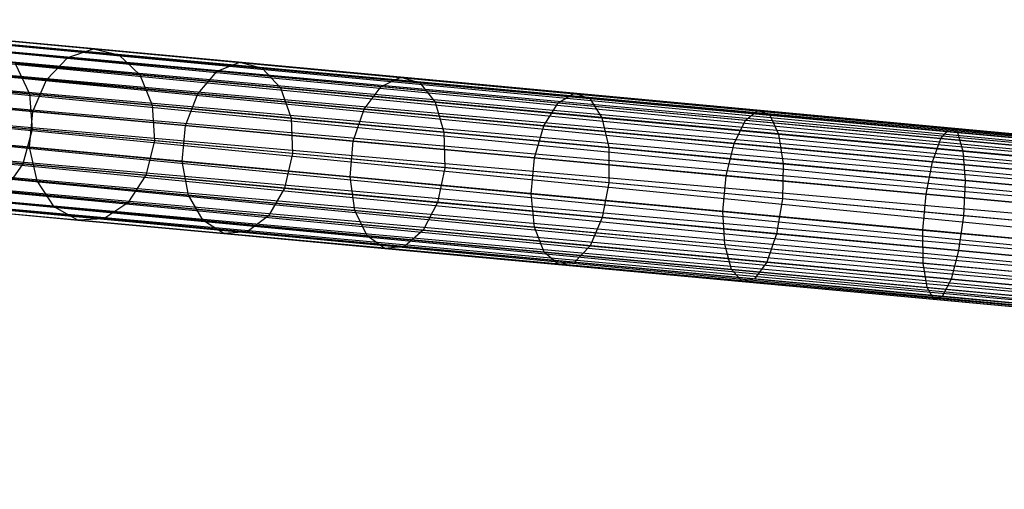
# Model space of a CAD drawing. Extents: x -102 to 102, y -101 to 102.
# Tile 142 of 256: x -77.42 to -66.05, y 2.98 to 8.41. Entities that reach past the tile are written whole.
import ezdxf

# ---------------------------------------------------------------- set-up
doc = ezdxf.new("R2010")
doc.units = 0
doc.header["$LTSCALE"] = 25.4
doc.layers.get('0').update_dxf_attribs({"linetype": 'CONTINUOUS'})

# ---------------------------------------------------------------- blocks, each defined once
blk = doc.blocks.new('NL2500011659_STL')
at = {"color": 0}
for p, q in [((-80.202, 8.367, -7.809), (-42.988, 4.833, -8)), ((-42.977, 4.961, -7.605), (-80.202, 8.367, -7.809)), ((-42.977, 4.961, -7.605), (-80.202, 8.367, -7.809)), ((-42.981, 4.918, -7.809), (-80.202, 8.367, -7.809)), ((-42.981, 4.918, -7.809), (-80.202, 8.367, -7.809)), ((-80.202, 8.367, -7.809), (-42.988, 4.833, -8)), ((-80.198, 8.41, -7.395), (-42.977, 4.961, -7.605)), ((-42.977, 4.961, -7.395), (-80.198, 8.41, -7.395)), ((-80.198, 8.41, -7.395), (-42.977, 4.961, -7.605)), ((-42.981, 4.918, -7.191), (-80.198, 8.41, -7.395)), ((-42.981, 4.918, -7.191), (-80.198, 8.41, -7.395)), ((-42.977, 4.961, -7.395), (-80.198, 8.41, -7.395)), ((-80.21, 8.282, -7), (-42.981, 4.918, -7.191)), ((-43, 4.711, -6.831), (-80.21, 8.282, -7)), ((-43, 4.711, -6.831), (-80.21, 8.282, -7)), ((-42.988, 4.833, -7), (-80.21, 8.282, -7)), ((-42.988, 4.833, -7), (-80.21, 8.282, -7)), ((-80.21, 8.282, -7), (-42.981, 4.918, -7.191)), ((-78.066, 8.212, -299.621), (-76.569, 8.074, -301.388)), ((-78.066, 8.212, -299.621), (-76.569, 8.074, -301.388)), ((-80.221, 8.16, -8.169), (-43.014, 4.556, -8.309)), ((-42.988, 4.833, -8), (-80.221, 8.16, -8.169)), ((-42.988, 4.833, -8), (-80.221, 8.16, -8.169)), ((-43, 4.711, -8.169), (-80.221, 8.16, -8.169)), ((-43, 4.711, -8.169), (-80.221, 8.16, -8.169)), ((-80.221, 8.16, -8.169), (-43.014, 4.556, -8.309)), ((-78.392, 8.114, -299.859), (-76.866, 7.972, -301.661)), ((-78.392, 8.114, -299.859), (-76.866, 7.972, -301.661)), ((-77.742, 8.139, -299.371), (-76.276, 8.003, -301.102)), ((-77.742, 8.139, -299.371), (-76.276, 8.003, -301.102)), ((-80.236, 8.005, -6.691), (-43, 4.711, -6.831)), ((-43.031, 4.376, -6.586), (-80.236, 8.005, -6.691)), ((-43.031, 4.376, -6.586), (-80.236, 8.005, -6.691)), ((-43.014, 4.556, -6.691), (-80.236, 8.005, -6.691)), ((-43.014, 4.556, -6.691), (-80.236, 8.005, -6.691)), ((-80.236, 8.005, -6.691), (-43, 4.711, -6.831)), ((-77.114, 7.716, -301.875), (-76.866, 7.972, -301.661)), ((-77.114, 7.716, -301.875), (-76.866, 7.972, -301.661)), ((-76.866, 7.972, -301.661), (-76.569, 8.074, -301.388)), ((-76.866, 7.972, -301.661), (-76.569, 8.074, -301.388)), ((-76.866, 7.972, -301.661), (-75.143, 7.813, -303.274)), ((-76.866, 7.972, -301.661), (-75.143, 7.813, -303.274)), ((-76.569, 8.074, -301.388), (-74.88, 7.917, -302.97)), ((-76.569, 8.074, -301.388), (-74.88, 7.917, -302.97)), ((-76.569, 8.074, -301.388), (-76.276, 8.003, -301.102)), ((-76.569, 8.074, -301.388), (-76.276, 8.003, -301.102)), ((-76.276, 8.003, -301.102), (-74.621, 7.85, -302.652)), ((-76.276, 8.003, -301.102), (-74.621, 7.85, -302.652)), ((-76.276, 8.003, -301.102), (-76.036, 7.772, -300.853)), ((-76.276, 8.003, -301.102), (-76.036, 7.772, -300.853)), ((-78.663, 7.859, -300.045), (-77.114, 7.716, -301.875)), ((-78.663, 7.859, -300.045), (-77.114, 7.716, -301.875)), ((-77.475, 7.905, -299.154), (-76.036, 7.772, -300.853)), ((-77.475, 7.905, -299.154), (-76.036, 7.772, -300.853)), ((-77.475, 7.905, -299.154), (-77.312, 7.552, -299.007)), ((-77.475, 7.905, -299.154), (-77.312, 7.552, -299.007)), ((-75.143, 7.813, -303.274), (-74.88, 7.917, -302.97)), ((-75.143, 7.813, -303.274), (-74.88, 7.917, -302.97)), ((-74.88, 7.917, -302.97), (-73.02, 7.745, -304.346)), ((-74.88, 7.917, -302.97), (-73.02, 7.745, -304.346)), ((-74.88, 7.917, -302.97), (-74.621, 7.85, -302.652)), ((-74.88, 7.917, -302.97), (-74.621, 7.85, -302.652)), ((-80.252, 7.825, -8.414), (-43.049, 4.178, -8.478)), ((-43.014, 4.556, -8.309), (-80.252, 7.825, -8.414)), ((-43.014, 4.556, -8.309), (-80.252, 7.825, -8.414)), ((-43.031, 4.376, -8.414), (-80.252, 7.825, -8.414)), ((-43.031, 4.376, -8.414), (-80.252, 7.825, -8.414)), ((-80.252, 7.825, -8.414), (-43.049, 4.178, -8.478)), ((-76.036, 7.772, -300.853), (-74.411, 7.621, -302.375)), ((-76.036, 7.772, -300.853), (-74.411, 7.621, -302.375)), ((-76.036, 7.772, -300.853), (-75.891, 7.421, -300.685)), ((-76.036, 7.772, -300.853), (-75.891, 7.421, -300.685)), ((-75.365, 7.554, -303.512), (-75.143, 7.813, -303.274)), ((-75.365, 7.554, -303.512), (-75.143, 7.813, -303.274)), ((-75.143, 7.813, -303.274), (-73.247, 7.637, -304.678)), ((-75.143, 7.813, -303.274), (-73.247, 7.637, -304.678)), ((-74.621, 7.85, -302.652), (-72.799, 7.681, -304)), ((-74.621, 7.85, -302.652), (-72.799, 7.681, -304)), ((-74.621, 7.85, -302.652), (-74.411, 7.621, -302.375)), ((-74.621, 7.85, -302.652), (-74.411, 7.621, -302.375)), ((-73.247, 7.637, -304.678), (-73.02, 7.745, -304.346)), ((-73.247, 7.637, -304.678), (-73.02, 7.745, -304.346)), ((-73.02, 7.745, -304.346), (-71.015, 7.559, -305.498)), ((-73.02, 7.745, -304.346), (-71.015, 7.559, -305.498)), ((-73.02, 7.745, -304.346), (-72.799, 7.681, -304)), ((-73.02, 7.745, -304.346), (-72.799, 7.681, -304)), ((-80.271, 7.627, -6.522), (-43.031, 4.376, -6.586)), ((-43.049, 4.178, -6.522), (-80.271, 7.627, -6.522)), ((-43.049, 4.178, -6.522), (-80.271, 7.627, -6.522)), ((-80.271, 7.627, -6.522), (-43.031, 4.376, -6.586)), ((-78.531, 7.665, -297.176), (-77.312, 7.552, -299.007)), ((-78.531, 7.665, -297.176), (-77.312, 7.552, -299.007)), ((-77.271, 7.349, -301.991), (-77.114, 7.716, -301.875)), ((-77.271, 7.349, -301.991), (-77.114, 7.716, -301.875)), ((-77.114, 7.716, -301.875), (-75.365, 7.554, -303.512)), ((-77.114, 7.716, -301.875), (-75.365, 7.554, -303.512)), ((-73.441, 7.375, -304.937), (-73.247, 7.637, -304.678)), ((-73.441, 7.375, -304.937), (-73.247, 7.637, -304.678)), ((-73.247, 7.637, -304.678), (-71.202, 7.447, -305.852)), ((-73.247, 7.637, -304.678), (-71.202, 7.447, -305.852)), ((-72.799, 7.681, -304), (-70.835, 7.499, -305.128)), ((-72.799, 7.681, -304), (-70.835, 7.499, -305.128)), ((-72.799, 7.681, -304), (-72.623, 7.456, -303.698)), ((-72.799, 7.681, -304), (-72.623, 7.456, -303.698)), ((-77.312, 7.552, -299.007), (-75.891, 7.421, -300.685)), ((-77.312, 7.552, -299.007), (-75.891, 7.421, -300.685)), ((-77.312, 7.552, -299.007), (-77.28, 7.141, -298.955)), ((-77.312, 7.552, -299.007), (-77.28, 7.141, -298.955)), ((-75.508, 7.185, -303.642), (-75.365, 7.554, -303.512)), ((-75.508, 7.185, -303.642), (-75.365, 7.554, -303.512)), ((-75.365, 7.554, -303.512), (-73.441, 7.375, -304.937)), ((-75.365, 7.554, -303.512), (-73.441, 7.375, -304.937)), ((-74.411, 7.621, -302.375), (-72.623, 7.456, -303.698)), ((-74.411, 7.621, -302.375), (-72.623, 7.456, -303.698)), ((-74.411, 7.621, -302.375), (-74.287, 7.272, -302.187)), ((-74.411, 7.621, -302.375), (-74.287, 7.272, -302.187)), ((-71.202, 7.447, -305.852), (-71.015, 7.559, -305.498)), ((-71.202, 7.447, -305.852), (-71.015, 7.559, -305.498)), ((-71.015, 7.559, -305.498), (-68.891, 7.362, -306.41)), ((-71.015, 7.559, -305.498), (-68.891, 7.362, -306.41)), ((-71.015, 7.559, -305.498), (-70.835, 7.499, -305.128)), ((-71.015, 7.559, -305.498), (-70.835, 7.499, -305.128)), ((-43.049, 4.178, -8.478), (-80.29, 7.42, -8.5)), ((-43.068, 3.971, -6.5), (-80.29, 7.42, -6.5)), ((-43.068, 3.971, -6.5), (-80.29, 7.42, -6.5)), ((-43.068, 3.971, -8.5), (-80.29, 7.42, -8.5)), ((-43.049, 4.178, -8.478), (-80.29, 7.42, -8.5)), ((-43.068, 3.971, -8.5), (-80.29, 7.42, -8.5)), ((-43.088, 3.764, -8.478), (-80.29, 7.42, -8.5)), ((-43.088, 3.764, -8.478), (-80.29, 7.42, -8.5)), ((-78.833, 7.494, -300.147), (-77.271, 7.349, -301.991)), ((-78.833, 7.494, -300.147), (-77.271, 7.349, -301.991)), ((-75.891, 7.421, -300.685), (-74.287, 7.272, -302.187)), ((-75.891, 7.421, -300.685), (-74.287, 7.272, -302.187)), ((-75.891, 7.421, -300.685), (-75.866, 7.01, -300.625)), ((-75.891, 7.421, -300.685), (-75.866, 7.01, -300.625)), ((-72.623, 7.456, -303.698), (-70.695, 7.277, -304.806)), ((-72.623, 7.456, -303.698), (-70.695, 7.277, -304.806)), ((-72.623, 7.456, -303.698), (-72.521, 7.108, -303.493)), ((-72.623, 7.456, -303.698), (-72.521, 7.108, -303.493)), ((-71.365, 7.183, -306.129), (-71.202, 7.447, -305.852)), ((-71.365, 7.183, -306.129), (-71.202, 7.447, -305.852)), ((-71.202, 7.447, -305.852), (-69.036, 7.247, -306.782)), ((-71.202, 7.447, -305.852), (-69.036, 7.247, -306.782)), ((-70.835, 7.499, -305.128), (-68.755, 7.306, -306.021)), ((-70.835, 7.499, -305.128), (-68.755, 7.306, -306.021)), ((-70.835, 7.499, -305.128), (-70.695, 7.277, -304.806)), ((-70.835, 7.499, -305.128), (-70.695, 7.277, -304.806)), ((-77.309, 6.935, -301.991), (-77.271, 7.349, -301.991)), ((-77.309, 6.935, -301.991), (-77.271, 7.349, -301.991)), ((-77.271, 7.349, -301.991), (-75.508, 7.185, -303.642)), ((-77.271, 7.349, -301.991), (-75.508, 7.185, -303.642)), ((-73.568, 7.006, -305.078), (-73.441, 7.375, -304.937)), ((-73.568, 7.006, -305.078), (-73.441, 7.375, -304.937)), ((-73.441, 7.375, -304.937), (-71.365, 7.183, -306.129)), ((-73.441, 7.375, -304.937), (-71.365, 7.183, -306.129)), ((-69.036, 7.247, -306.782), (-68.891, 7.362, -306.41)), ((-69.036, 7.247, -306.782), (-68.891, 7.362, -306.41)), ((-68.891, 7.362, -306.41), (-66.676, 7.157, -307.071)), ((-68.891, 7.362, -306.41), (-66.676, 7.157, -307.071)), ((-68.891, 7.362, -306.41), (-68.755, 7.306, -306.021)), ((-68.891, 7.362, -306.41), (-68.755, 7.306, -306.021)), ((-68.755, 7.306, -306.021), (-66.586, 7.105, -306.668)), ((-68.755, 7.306, -306.021), (-66.586, 7.105, -306.668)), ((-68.755, 7.306, -306.021), (-68.653, 7.088, -305.683)), ((-68.755, 7.306, -306.021), (-68.653, 7.088, -305.683)), ((-43.106, 3.566, -6.586), (-80.309, 7.213, -6.522)), ((-43.106, 3.566, -6.586), (-80.309, 7.213, -6.522)), ((-43.088, 3.764, -6.522), (-80.309, 7.213, -6.522)), ((-43.088, 3.764, -6.522), (-80.309, 7.213, -6.522)), ((-77.28, 7.141, -298.955), (-78.494, 7.253, -297.132)), ((-77.28, 7.141, -298.955), (-78.494, 7.253, -297.132)), ((-75.546, 6.771, -303.642), (-75.508, 7.185, -303.642)), ((-75.546, 6.771, -303.642), (-75.508, 7.185, -303.642)), ((-75.508, 7.185, -303.642), (-73.568, 7.006, -305.078)), ((-75.508, 7.185, -303.642), (-73.568, 7.006, -305.078)), ((-74.287, 7.272, -302.187), (-72.521, 7.108, -303.493)), ((-74.287, 7.272, -302.187), (-72.521, 7.108, -303.493)), ((-74.287, 7.272, -302.187), (-74.269, 6.862, -302.12)), ((-74.287, 7.272, -302.187), (-74.269, 6.862, -302.12)), ((-71.475, 6.812, -306.28), (-71.365, 7.183, -306.129)), ((-71.475, 6.812, -306.28), (-71.365, 7.183, -306.129)), ((-71.365, 7.183, -306.129), (-69.167, 6.979, -307.073)), ((-71.365, 7.183, -306.129), (-69.167, 6.979, -307.073)), ((-70.695, 7.277, -304.806), (-68.653, 7.088, -305.683)), ((-70.695, 7.277, -304.806), (-68.653, 7.088, -305.683)), ((-70.695, 7.277, -304.806), (-70.617, 6.932, -304.587)), ((-70.695, 7.277, -304.806), (-70.617, 6.932, -304.587)), ((-69.167, 6.979, -307.073), (-69.036, 7.247, -306.782)), ((-69.167, 6.979, -307.073), (-69.036, 7.247, -306.782)), ((-69.036, 7.247, -306.782), (-66.778, 7.037, -307.456)), ((-69.036, 7.247, -306.782), (-66.778, 7.037, -307.456)), ((-78.871, 7.079, -300.147), (-77.309, 6.935, -301.991)), ((-78.871, 7.079, -300.147), (-77.309, 6.935, -301.991)), ((-77.28, 7.141, -298.955), (-77.387, 6.742, -299.007)), ((-77.28, 7.141, -298.955), (-77.387, 6.742, -299.007)), ((-75.866, 7.01, -300.625), (-77.28, 7.141, -298.955)), ((-75.866, 7.01, -300.625), (-77.28, 7.141, -298.955)), ((-72.521, 7.108, -303.493), (-70.617, 6.932, -304.587)), ((-72.521, 7.108, -303.493), (-70.617, 6.932, -304.587)), ((-72.521, 7.108, -303.493), (-72.512, 6.699, -303.421)), ((-72.521, 7.108, -303.493), (-72.512, 6.699, -303.421)), ((-68.653, 7.088, -305.683), (-66.523, 6.89, -306.318)), ((-68.653, 7.088, -305.683), (-66.523, 6.89, -306.318)), ((-68.653, 7.088, -305.683), (-68.601, 6.745, -305.453)), ((-68.653, 7.088, -305.683), (-68.601, 6.745, -305.453)), ((-66.778, 7.037, -307.456), (-66.676, 7.157, -307.071)), ((-66.778, 7.037, -307.456), (-66.676, 7.157, -307.071)), ((-66.676, 7.157, -307.071), (-64.401, 6.946, -307.471)), ((-66.676, 7.157, -307.071), (-64.401, 6.946, -307.471)), ((-66.676, 7.157, -307.071), (-66.586, 7.105, -306.668)), ((-66.676, 7.157, -307.071), (-66.586, 7.105, -306.668)), ((-66.586, 7.105, -306.668), (-64.357, 6.899, -307.06)), ((-66.586, 7.105, -306.668), (-64.357, 6.899, -307.06)), ((-66.586, 7.105, -306.668), (-66.523, 6.89, -306.318)), ((-66.586, 7.105, -306.668), (-66.523, 6.89, -306.318)), ((-80.327, 7.015, -8.414), (-43.123, 3.385, -8.309)), ((-43.088, 3.764, -8.478), (-80.327, 7.015, -8.414)), ((-43.088, 3.764, -8.478), (-80.327, 7.015, -8.414)), ((-43.106, 3.566, -8.414), (-80.327, 7.015, -8.414)), ((-43.106, 3.566, -8.414), (-80.327, 7.015, -8.414)), ((-80.327, 7.015, -8.414), (-43.123, 3.385, -8.309)), ((-75.866, 7.01, -300.625), (-75.966, 6.611, -300.685)), ((-75.866, 7.01, -300.625), (-75.966, 6.611, -300.685)), ((-74.269, 6.862, -302.12), (-75.866, 7.01, -300.625)), ((-74.269, 6.862, -302.12), (-75.866, 7.01, -300.625)), ((-73.606, 6.592, -305.078), (-73.568, 7.006, -305.078)), ((-73.606, 6.592, -305.078), (-73.568, 7.006, -305.078)), ((-73.568, 7.006, -305.078), (-71.475, 6.812, -306.28)), ((-73.568, 7.006, -305.078), (-71.475, 6.812, -306.28)), ((-69.259, 6.606, -307.232), (-69.167, 6.979, -307.073)), ((-69.259, 6.606, -307.232), (-69.167, 6.979, -307.073)), ((-69.167, 6.979, -307.073), (-66.875, 6.767, -307.757)), ((-69.167, 6.979, -307.073), (-66.875, 6.767, -307.757)), ((-66.875, 6.767, -307.757), (-66.778, 7.037, -307.456)), ((-66.875, 6.767, -307.757), (-66.778, 7.037, -307.456)), ((-66.778, 7.037, -307.456), (-64.458, 6.822, -307.863)), ((-66.778, 7.037, -307.456), (-64.458, 6.822, -307.863)), ((-80.344, 6.834, -6.691), (-43.106, 3.566, -6.586)), ((-43.137, 3.231, -6.831), (-80.344, 6.834, -6.691)), ((-43.137, 3.231, -6.831), (-80.344, 6.834, -6.691)), ((-43.123, 3.385, -6.691), (-80.344, 6.834, -6.691)), ((-43.123, 3.385, -6.691), (-80.344, 6.834, -6.691)), ((-80.344, 6.834, -6.691), (-43.106, 3.566, -6.586)), ((-78.606, 6.855, -297.176), (-77.387, 6.742, -299.007)), ((-78.606, 6.855, -297.176), (-77.387, 6.742, -299.007)), ((-77.223, 6.545, -301.875), (-77.309, 6.935, -301.991)), ((-77.309, 6.935, -301.991), (-75.546, 6.771, -303.642)), ((-77.309, 6.935, -301.991), (-75.546, 6.771, -303.642)), ((-77.223, 6.545, -301.875), (-77.309, 6.935, -301.991)), ((-74.269, 6.862, -302.12), (-74.362, 6.462, -302.187)), ((-74.269, 6.862, -302.12), (-74.362, 6.462, -302.187)), ((-72.512, 6.699, -303.421), (-74.269, 6.862, -302.12)), ((-72.512, 6.699, -303.421), (-74.269, 6.862, -302.12)), ((-70.617, 6.932, -304.587), (-68.601, 6.745, -305.453)), ((-70.617, 6.932, -304.587), (-68.601, 6.745, -305.453)), ((-70.617, 6.932, -304.587), (-70.617, 6.523, -304.509)), ((-70.617, 6.932, -304.587), (-70.617, 6.523, -304.509)), ((-66.523, 6.89, -306.318), (-64.335, 6.688, -306.702)), ((-66.523, 6.89, -306.318), (-64.335, 6.688, -306.702)), ((-66.523, 6.89, -306.318), (-66.499, 6.55, -306.08)), ((-66.523, 6.89, -306.318), (-66.499, 6.55, -306.08)), ((-77.387, 6.742, -299.007), (-77.612, 6.425, -299.154)), ((-77.387, 6.742, -299.007), (-77.612, 6.425, -299.154)), ((-77.387, 6.742, -299.007), (-75.966, 6.611, -300.685)), ((-77.387, 6.742, -299.007), (-75.966, 6.611, -300.685)), ((-75.474, 6.383, -303.512), (-75.546, 6.771, -303.642)), ((-75.546, 6.771, -303.642), (-73.606, 6.592, -305.078)), ((-75.546, 6.771, -303.642), (-73.606, 6.592, -305.078)), ((-75.474, 6.383, -303.512), (-75.546, 6.771, -303.642)), ((-71.514, 6.398, -306.28), (-71.475, 6.812, -306.28)), ((-71.514, 6.398, -306.28), (-71.475, 6.812, -306.28)), ((-71.475, 6.812, -306.28), (-69.259, 6.606, -307.232)), ((-71.475, 6.812, -306.28), (-69.259, 6.606, -307.232)), ((-68.601, 6.745, -305.453), (-68.609, 6.337, -305.372)), ((-68.601, 6.745, -305.453), (-68.609, 6.337, -305.372)), ((-68.601, 6.745, -305.453), (-66.499, 6.55, -306.08)), ((-68.601, 6.745, -305.453), (-66.499, 6.55, -306.08)), ((-66.948, 6.392, -307.921), (-66.875, 6.767, -307.757)), ((-66.948, 6.392, -307.921), (-66.875, 6.767, -307.757)), ((-66.875, 6.767, -307.757), (-64.519, 6.549, -308.17)), ((-66.875, 6.767, -307.757), (-64.519, 6.549, -308.17)), ((-80.358, 6.68, -8.169), (-43.148, 3.108, -8)), ((-43.123, 3.385, -8.309), (-80.358, 6.68, -8.169)), ((-43.123, 3.385, -8.309), (-80.358, 6.68, -8.169)), ((-43.137, 3.231, -8.169), (-80.358, 6.68, -8.169)), ((-43.137, 3.231, -8.169), (-80.358, 6.68, -8.169)), ((-80.358, 6.68, -8.169), (-43.148, 3.108, -8)), ((-78.772, 6.689, -300.045), (-77.223, 6.545, -301.875)), ((-78.772, 6.689, -300.045), (-77.223, 6.545, -301.875)), ((-75.966, 6.611, -300.685), (-76.173, 6.292, -300.853)), ((-75.966, 6.611, -300.685), (-76.173, 6.292, -300.853)), ((-75.966, 6.611, -300.685), (-74.362, 6.462, -302.187)), ((-75.966, 6.611, -300.685), (-74.362, 6.462, -302.187)), ((-72.512, 6.699, -303.421), (-72.596, 6.298, -303.493)), ((-72.512, 6.699, -303.421), (-72.596, 6.298, -303.493)), ((-70.617, 6.523, -304.509), (-72.512, 6.699, -303.421)), ((-70.617, 6.523, -304.509), (-72.512, 6.699, -303.421)), ((-69.297, 6.192, -307.232), (-69.259, 6.606, -307.232)), ((-69.297, 6.192, -307.232), (-69.259, 6.606, -307.232)), ((-69.259, 6.606, -307.232), (-66.948, 6.392, -307.921)), ((-69.259, 6.606, -307.232), (-66.948, 6.392, -307.921)), ((-80.37, 6.557, -7), (-43.137, 3.231, -6.831)), ((-43.156, 3.024, -7.191), (-80.37, 6.557, -7)), ((-43.156, 3.024, -7.191), (-80.37, 6.557, -7)), ((-43.148, 3.108, -7), (-80.37, 6.557, -7)), ((-43.148, 3.108, -7), (-80.37, 6.557, -7)), ((-80.37, 6.557, -7), (-43.137, 3.231, -6.831)), ((-77.026, 6.248, -301.661), (-77.223, 6.545, -301.875)), ((-77.223, 6.545, -301.875), (-75.474, 6.383, -303.512)), ((-77.223, 6.545, -301.875), (-75.474, 6.383, -303.512)), ((-77.026, 6.248, -301.661), (-77.223, 6.545, -301.875)), ((-73.549, 6.205, -304.937), (-73.606, 6.592, -305.078)), ((-73.606, 6.592, -305.078), (-71.514, 6.398, -306.28)), ((-73.606, 6.592, -305.078), (-71.514, 6.398, -306.28)), ((-73.549, 6.205, -304.937), (-73.606, 6.592, -305.078)), ((-70.617, 6.523, -304.509), (-70.693, 6.122, -304.587)), ((-70.617, 6.523, -304.509), (-70.693, 6.122, -304.587)), ((-68.609, 6.337, -305.372), (-70.617, 6.523, -304.509)), ((-68.609, 6.337, -305.372), (-70.617, 6.523, -304.509)), ((-66.499, 6.55, -306.08), (-66.516, 6.143, -305.996)), ((-66.499, 6.55, -306.08), (-66.516, 6.143, -305.996)), ((-66.499, 6.55, -306.08), (-64.338, 6.35, -306.459)), ((-66.499, 6.55, -306.08), (-64.338, 6.35, -306.459)), ((-43.16, 2.98, -7.395), (-80.382, 6.429, -7.395)), ((-43.16, 2.98, -7.605), (-80.382, 6.429, -7.395)), ((-80.382, 6.429, -7.395), (-43.156, 3.024, -7.191)), ((-43.16, 2.98, -7.605), (-80.382, 6.429, -7.395)), ((-43.16, 2.98, -7.395), (-80.382, 6.429, -7.395)), ((-80.382, 6.429, -7.395), (-43.156, 3.024, -7.191)), ((-80.378, 6.473, -7.809), (-43.16, 2.98, -7.605)), ((-43.148, 3.108, -8), (-80.378, 6.473, -7.809)), ((-43.148, 3.108, -8), (-80.378, 6.473, -7.809)), ((-43.156, 3.024, -7.809), (-80.378, 6.473, -7.809)), ((-43.156, 3.024, -7.809), (-80.378, 6.473, -7.809)), ((-80.378, 6.473, -7.809), (-43.16, 2.98, -7.605)), ((-78.552, 6.389, -299.859), (-77.026, 6.248, -301.661)), ((-78.552, 6.389, -299.859), (-77.026, 6.248, -301.661)), ((-77.612, 6.425, -299.154), (-76.173, 6.292, -300.853)), ((-77.612, 6.425, -299.154), (-76.173, 6.292, -300.853)), ((-75.303, 6.088, -303.274), (-75.474, 6.383, -303.512)), ((-75.474, 6.383, -303.512), (-73.549, 6.205, -304.937)), ((-75.474, 6.383, -303.512), (-73.549, 6.205, -304.937)), ((-75.303, 6.088, -303.274), (-75.474, 6.383, -303.512)), ((-74.362, 6.462, -302.187), (-74.548, 6.141, -302.375)), ((-74.362, 6.462, -302.187), (-74.548, 6.141, -302.375)), ((-74.362, 6.462, -302.187), (-72.596, 6.298, -303.493)), ((-74.362, 6.462, -302.187), (-72.596, 6.298, -303.493)), ((-71.474, 6.013, -306.129), (-71.514, 6.398, -306.28)), ((-71.514, 6.398, -306.28), (-69.297, 6.192, -307.232)), ((-71.514, 6.398, -306.28), (-69.297, 6.192, -307.232)), ((-71.474, 6.013, -306.129), (-71.514, 6.398, -306.28)), ((-66.986, 5.978, -307.921), (-66.948, 6.392, -307.921)), ((-66.986, 5.978, -307.921), (-66.948, 6.392, -307.921)), ((-66.948, 6.392, -307.921), (-64.574, 6.172, -308.338)), ((-66.948, 6.392, -307.921), (-64.574, 6.172, -308.338)), ((-76.173, 6.292, -300.853), (-76.451, 6.109, -301.102)), ((-76.173, 6.292, -300.853), (-76.451, 6.109, -301.102)), ((-76.173, 6.292, -300.853), (-74.548, 6.141, -302.375)), ((-76.173, 6.292, -300.853), (-74.548, 6.141, -302.375)), ((-72.596, 6.298, -303.493), (-72.76, 5.976, -303.698)), ((-72.596, 6.298, -303.493), (-72.76, 5.976, -303.698)), ((-72.596, 6.298, -303.493), (-70.693, 6.122, -304.587)), ((-72.596, 6.298, -303.493), (-70.693, 6.122, -304.587)), ((-68.609, 6.337, -305.372), (-68.676, 5.935, -305.453)), ((-68.609, 6.337, -305.372), (-68.676, 5.935, -305.453)), ((-66.516, 6.143, -305.996), (-68.609, 6.337, -305.372)), ((-66.516, 6.143, -305.996), (-68.609, 6.337, -305.372)), ((-78.25, 6.232, -299.621), (-76.753, 6.093, -301.388)), ((-78.25, 6.232, -299.621), (-76.753, 6.093, -301.388)), ((-77.917, 6.245, -299.371), (-76.451, 6.109, -301.102)), ((-77.917, 6.245, -299.371), (-76.451, 6.109, -301.102)), ((-76.753, 6.093, -301.388), (-77.026, 6.248, -301.661)), ((-77.026, 6.248, -301.661), (-75.303, 6.088, -303.274)), ((-77.026, 6.248, -301.661), (-75.303, 6.088, -303.274)), ((-76.753, 6.093, -301.388), (-77.026, 6.248, -301.661)), ((-73.407, 5.912, -304.678), (-73.549, 6.205, -304.937)), ((-73.549, 6.205, -304.937), (-71.474, 6.013, -306.129)), ((-73.549, 6.205, -304.937), (-71.474, 6.013, -306.129)), ((-73.407, 5.912, -304.678), (-73.549, 6.205, -304.937)), ((-69.275, 5.809, -307.073), (-69.297, 6.192, -307.232)), ((-69.297, 6.192, -307.232), (-66.986, 5.978, -307.921)), ((-69.297, 6.192, -307.232), (-66.986, 5.978, -307.921)), ((-69.275, 5.809, -307.073), (-69.297, 6.192, -307.232)), ((-76.451, 6.109, -301.102), (-76.753, 6.093, -301.388)), ((-76.451, 6.109, -301.102), (-76.753, 6.093, -301.388)), ((-76.753, 6.093, -301.388), (-75.063, 5.937, -302.97)), ((-76.753, 6.093, -301.388), (-75.063, 5.937, -302.97)), ((-76.451, 6.109, -301.102), (-74.796, 5.956, -302.652)), ((-76.451, 6.109, -301.102), (-74.796, 5.956, -302.652)), ((-75.063, 5.937, -302.97), (-75.303, 6.088, -303.274)), ((-75.303, 6.088, -303.274), (-73.407, 5.912, -304.678)), ((-75.303, 6.088, -303.274), (-73.407, 5.912, -304.678)), ((-75.063, 5.937, -302.97), (-75.303, 6.088, -303.274)), ((-74.548, 6.141, -302.375), (-74.796, 5.956, -302.652)), ((-74.548, 6.141, -302.375), (-74.796, 5.956, -302.652)), ((-74.548, 6.141, -302.375), (-72.76, 5.976, -303.698)), ((-74.548, 6.141, -302.375), (-72.76, 5.976, -303.698)), ((-70.693, 6.122, -304.587), (-70.832, 5.797, -304.806)), ((-70.693, 6.122, -304.587), (-70.832, 5.797, -304.806)), ((-70.693, 6.122, -304.587), (-68.676, 5.935, -305.453)), ((-70.693, 6.122, -304.587), (-68.676, 5.935, -305.453)), ((-66.516, 6.143, -305.996), (-66.574, 5.74, -306.08)), ((-66.516, 6.143, -305.996), (-66.574, 5.74, -306.08)), ((-64.366, 5.944, -306.374), (-66.516, 6.143, -305.996)), ((-64.366, 5.944, -306.374), (-66.516, 6.143, -305.996)), ((-74.796, 5.956, -302.652), (-75.063, 5.937, -302.97)), ((-74.796, 5.956, -302.652), (-75.063, 5.937, -302.97)), ((-75.063, 5.937, -302.97), (-73.204, 5.764, -304.346)), ((-75.063, 5.937, -302.97), (-73.204, 5.764, -304.346)), ((-74.796, 5.956, -302.652), (-72.975, 5.787, -304)), ((-74.796, 5.956, -302.652), (-72.975, 5.787, -304)), ((-72.76, 5.976, -303.698), (-72.975, 5.787, -304)), ((-72.76, 5.976, -303.698), (-72.975, 5.787, -304)), ((-72.76, 5.976, -303.698), (-70.832, 5.797, -304.806)), ((-72.76, 5.976, -303.698), (-70.832, 5.797, -304.806)), ((-71.362, 5.723, -305.852), (-71.474, 6.013, -306.129)), ((-71.474, 6.013, -306.129), (-69.275, 5.809, -307.073)), ((-71.474, 6.013, -306.129), (-69.275, 5.809, -307.073)), ((-71.362, 5.723, -305.852), (-71.474, 6.013, -306.129)), ((-68.676, 5.935, -305.453), (-68.79, 5.608, -305.683)), ((-68.676, 5.935, -305.453), (-68.79, 5.608, -305.683)), ((-68.676, 5.935, -305.453), (-66.574, 5.74, -306.08)), ((-68.676, 5.935, -305.453), (-66.574, 5.74, -306.08)), ((-66.983, 5.596, -307.757), (-66.986, 5.978, -307.921)), ((-66.986, 5.978, -307.921), (-64.612, 5.758, -308.338)), ((-66.986, 5.978, -307.921), (-64.612, 5.758, -308.338)), ((-66.983, 5.596, -307.757), (-66.986, 5.978, -307.921)), ((-73.204, 5.764, -304.346), (-73.407, 5.912, -304.678)), ((-73.407, 5.912, -304.678), (-71.362, 5.723, -305.852)), ((-73.407, 5.912, -304.678), (-71.362, 5.723, -305.852)), ((-73.204, 5.764, -304.346), (-73.407, 5.912, -304.678)), ((-69.196, 5.522, -306.782), (-69.275, 5.809, -307.073)), ((-69.275, 5.809, -307.073), (-66.983, 5.596, -307.757)), ((-69.275, 5.809, -307.073), (-66.983, 5.596, -307.757)), ((-69.196, 5.522, -306.782), (-69.275, 5.809, -307.073)), ((-72.975, 5.787, -304), (-73.204, 5.764, -304.346)), ((-72.975, 5.787, -304), (-73.204, 5.764, -304.346)), ((-73.204, 5.764, -304.346), (-71.198, 5.579, -305.498)), ((-73.204, 5.764, -304.346), (-71.198, 5.579, -305.498)), ((-72.975, 5.787, -304), (-71.011, 5.605, -305.128)), ((-72.975, 5.787, -304), (-71.011, 5.605, -305.128)), ((-71.198, 5.579, -305.498), (-71.362, 5.723, -305.852)), ((-71.362, 5.723, -305.852), (-69.196, 5.522, -306.782)), ((-71.362, 5.723, -305.852), (-69.196, 5.522, -306.782)), ((-71.198, 5.579, -305.498), (-71.362, 5.723, -305.852)), ((-70.832, 5.797, -304.806), (-71.011, 5.605, -305.128)), ((-70.832, 5.797, -304.806), (-71.011, 5.605, -305.128)), ((-70.832, 5.797, -304.806), (-68.79, 5.608, -305.683)), ((-70.832, 5.797, -304.806), (-68.79, 5.608, -305.683)), ((-66.574, 5.74, -306.08), (-66.66, 5.41, -306.318)), ((-66.574, 5.74, -306.08), (-66.66, 5.41, -306.318)), ((-66.574, 5.74, -306.08), (-64.413, 5.54, -306.459)), ((-66.574, 5.74, -306.08), (-64.413, 5.54, -306.459)), ((-71.011, 5.605, -305.128), (-71.198, 5.579, -305.498)), ((-71.011, 5.605, -305.128), (-71.198, 5.579, -305.498)), ((-71.198, 5.579, -305.498), (-69.074, 5.382, -306.41)), ((-71.198, 5.579, -305.498), (-69.074, 5.382, -306.41)), ((-71.011, 5.605, -305.128), (-68.931, 5.412, -306.021)), ((-71.011, 5.605, -305.128), (-68.931, 5.412, -306.021)), ((-68.79, 5.608, -305.683), (-68.931, 5.412, -306.021)), ((-68.79, 5.608, -305.683), (-68.931, 5.412, -306.021)), ((-68.79, 5.608, -305.683), (-66.66, 5.41, -306.318)), ((-68.79, 5.608, -305.683), (-66.66, 5.41, -306.318)), ((-66.938, 5.313, -307.456), (-66.983, 5.596, -307.757)), ((-66.983, 5.596, -307.757), (-64.628, 5.378, -308.17)), ((-66.983, 5.596, -307.757), (-64.628, 5.378, -308.17)), ((-66.938, 5.313, -307.456), (-66.983, 5.596, -307.757)), ((-69.074, 5.382, -306.41), (-69.196, 5.522, -306.782)), ((-69.196, 5.522, -306.782), (-66.938, 5.313, -307.456)), ((-69.196, 5.522, -306.782), (-66.938, 5.313, -307.456)), ((-69.074, 5.382, -306.41), (-69.196, 5.522, -306.782)), ((-68.931, 5.412, -306.021), (-69.074, 5.382, -306.41)), ((-68.931, 5.412, -306.021), (-69.074, 5.382, -306.41)), ((-69.074, 5.382, -306.41), (-66.86, 5.177, -307.071)), ((-69.074, 5.382, -306.41), (-66.86, 5.177, -307.071)), ((-68.931, 5.412, -306.021), (-66.762, 5.211, -306.668)), ((-68.931, 5.412, -306.021), (-66.762, 5.211, -306.668)), ((-66.66, 5.41, -306.318), (-66.762, 5.211, -306.668)), ((-66.66, 5.41, -306.318), (-66.762, 5.211, -306.668)), ((-66.66, 5.41, -306.318), (-64.472, 5.208, -306.702)), ((-66.66, 5.41, -306.318), (-64.472, 5.208, -306.702)), ((-66.86, 5.177, -307.071), (-66.938, 5.313, -307.456)), ((-66.938, 5.313, -307.456), (-64.618, 5.098, -307.863)), ((-66.938, 5.313, -307.456), (-64.618, 5.098, -307.863)), ((-66.86, 5.177, -307.071), (-66.938, 5.313, -307.456)), ((-66.762, 5.211, -306.668), (-66.86, 5.177, -307.071)), ((-66.762, 5.211, -306.668), (-66.86, 5.177, -307.071)), ((-66.86, 5.177, -307.071), (-64.584, 4.966, -307.471)), ((-66.86, 5.177, -307.071), (-64.584, 4.966, -307.471)), ((-66.762, 5.211, -306.668), (-64.533, 5.005, -307.06)), ((-66.762, 5.211, -306.668), (-64.533, 5.005, -307.06))]:
    blk.add_line(p, q, dxfattribs=at)

msp = doc.modelspace()

# ---------------------------------------------------------------- block references
at = {"color": 0}
msp.add_blockref('NL2500011659_STL', (0, 0), dxfattribs=at)

doc.saveas('drawing.dxf')
